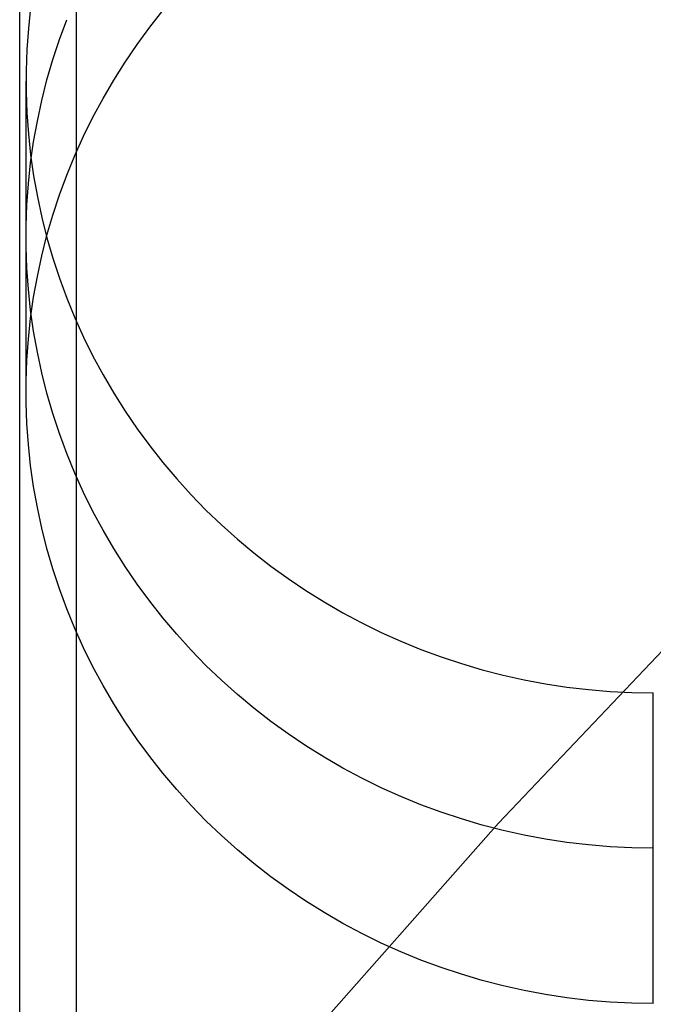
# Model space of a CAD drawing. Header units: millimetres. Extents: x 6038 to 7358, y -8545 to -7225.
# Tile 99 of 256: x 6648.51 to 6651.03, y -7841.45 to -7837.53. Entities that reach past the tile are written whole.
import ezdxf

# ---------------------------------------------------------------- set-up
doc = ezdxf.new("R2010")
doc.units = ezdxf.units.MM

msp = doc.modelspace()

# ---------------------------------------------------------------- linework, layer by layer
at = {"color": 7, "true_color": 0xffffff}
for p, q in [((6648.5057, -7854.6665, 51.7201), (6648.5057, -7224.6665, 51.7201)), ((6648.7307, -7224.6665, 51.7457), (6648.7307, -7854.6665, 51.7457)), ((6648.7307, -7224.6665, 51.7457), (6648.7307, -7854.6665, 51.7457)), ((6648.5494, -7837.4815, 74.087), (6648.5405, -7837.5652, 74.0677)), ((6648.5494, -7837.4815, 74.087), (6648.5405, -7837.5652, 74.0677)), ((6649.024, -7837.5602, 79.7135), (6649.0766, -7837.4936, 79.7289)), ((6649.024, -7837.5602, 79.7135), (6649.0766, -7837.4936, 79.7289)), ((6648.6644, -7837.6091, 76.8799), (6648.6936, -7837.53, 76.8981)), ((6648.5405, -7837.5652, 74.0677), (6648.5345, -7837.6491, 74.0483)), ((6648.5405, -7837.5652, 74.0677), (6648.5345, -7837.6491, 74.0483)), ((6648.9737, -7837.6286, 79.6977), (6649.024, -7837.5602, 79.7135)), ((6648.9737, -7837.6286, 79.6977), (6649.024, -7837.5602, 79.7135)), ((6648.6381, -7837.6892, 76.8614), (6648.6644, -7837.6091, 76.8799)), ((6648.5345, -7837.6491, 74.0483), (6648.5316, -7837.7331, 74.0289)), ((6648.5345, -7837.6491, 74.0483), (6648.5316, -7837.7331, 74.0289)), ((6648.9259, -7837.6986, 79.6815), (6648.9737, -7837.6286, 79.6977)), ((6648.9259, -7837.6986, 79.6815), (6648.9737, -7837.6286, 79.6977)), ((6648.6145, -7837.7701, 76.8427), (6648.6381, -7837.6892, 76.8614)), ((6648.8807, -7837.7702, 79.665), (6648.9259, -7837.6986, 79.6815)), ((6648.8807, -7837.7702, 79.665), (6648.9259, -7837.6986, 79.6815)), ((6648.5316, -7837.7331, 74.0289), (6648.5316, -7837.8172, 74.0095)), ((6648.5316, -7837.7331, 74.0289), (6648.5316, -7837.8172, 74.0095)), ((6648.5312, -7839.0124, 79.3782), (6648.5312, -7837.7751, 74.0192)), ((6648.5939, -7837.8517, 76.8239), (6648.6145, -7837.7701, 76.8427)), ((6648.8379, -7837.8433, 79.6481), (6648.8807, -7837.7702, 79.665)), ((6648.8379, -7837.8433, 79.6481), (6648.8807, -7837.7702, 79.665)), ((6648.5316, -7837.8172, 74.0095), (6648.5345, -7837.9012, 73.9901)), ((6648.5316, -7837.8172, 74.0095), (6648.5345, -7837.9012, 73.9901)), ((6648.5761, -7837.934, 76.8049), (6648.5939, -7837.8517, 76.8239)), ((6648.7978, -7837.9177, 79.631), (6648.8379, -7837.8433, 79.6481)), ((6648.7978, -7837.9177, 79.631), (6648.8379, -7837.8433, 79.6481)), ((6648.5345, -7837.9012, 73.9901), (6648.5405, -7837.9851, 73.9707)), ((6648.5345, -7837.9012, 73.9901), (6648.5405, -7837.9851, 73.9707)), ((6648.5613, -7838.0169, 76.7857), (6648.5761, -7837.934, 76.8049)), ((6648.7604, -7837.9935, 79.6135), (6648.7978, -7837.9177, 79.631)), ((6648.7604, -7837.9935, 79.6135), (6648.7978, -7837.9177, 79.631)), ((6648.5405, -7837.9851, 73.9707), (6648.5494, -7838.0688, 73.9514)), ((6648.5405, -7837.9851, 73.9707), (6648.5494, -7838.0688, 73.9514)), ((6648.7256, -7838.0705, 79.5957), (6648.7604, -7837.9935, 79.6135)), ((6648.7256, -7838.0705, 79.5957), (6648.7604, -7837.9935, 79.6135)), ((6648.5494, -7838.1001, 76.7665), (6648.5613, -7838.0169, 76.7857)), ((6648.5494, -7838.0688, 73.9514), (6648.5613, -7838.1521, 73.9322)), ((6648.5494, -7838.0688, 73.9514), (6648.5613, -7838.1521, 73.9322)), ((6648.6936, -7838.1486, 79.5777), (6648.7256, -7838.0705, 79.5957)), ((6648.6936, -7838.1486, 79.5777), (6648.7256, -7838.0705, 79.5957)), ((6648.5405, -7838.1838, 76.7472), (6648.5494, -7838.1001, 76.7665)), ((6648.5613, -7838.1521, 73.9322), (6648.5761, -7838.2349, 73.9131)), ((6648.5613, -7838.1521, 73.9322), (6648.5761, -7838.2349, 73.9131)), ((6648.6644, -7838.2277, 79.5594), (6648.6936, -7838.1486, 79.5777)), ((6648.6644, -7838.2277, 79.5594), (6648.6936, -7838.1486, 79.5777)), ((6648.5345, -7838.2677, 76.7278), (6648.5405, -7838.1838, 76.7472)), ((6648.5761, -7838.2349, 73.9131), (6648.5939, -7838.3172, 73.8941)), ((6648.5761, -7838.2349, 73.9131), (6648.5939, -7838.3172, 73.8941)), ((6648.6381, -7838.3078, 79.5409), (6648.6644, -7838.2277, 79.5594)), ((6648.6381, -7838.3078, 79.5409), (6648.6644, -7838.2277, 79.5594)), ((6648.5316, -7838.3517, 76.7084), (6648.5345, -7838.2677, 76.7278)), ((6648.5939, -7838.3172, 73.8941), (6648.6145, -7838.3988, 73.8752)), ((6648.5939, -7838.3172, 73.8941), (6648.6145, -7838.3988, 73.8752)), ((6648.6145, -7838.3887, 79.5222), (6648.6381, -7838.3078, 79.5409)), ((6648.6145, -7838.3887, 79.5222), (6648.6381, -7838.3078, 79.5409)), ((6648.5316, -7838.4358, 76.689), (6648.5316, -7838.3517, 76.7084)), ((6648.5939, -7838.4703, 79.5034), (6648.6145, -7838.3887, 79.5222)), ((6648.5939, -7838.4703, 79.5034), (6648.6145, -7838.3887, 79.5222)), ((6648.6145, -7838.3988, 73.8752), (6648.6381, -7838.4797, 73.8565)), ((6648.6145, -7838.3988, 73.8752), (6648.6381, -7838.4797, 73.8565)), ((6648.5345, -7838.5198, 76.6696), (6648.5316, -7838.4358, 76.689)), ((6648.5761, -7838.5526, 79.4844), (6648.5939, -7838.4703, 79.5034)), ((6648.5761, -7838.5526, 79.4844), (6648.5939, -7838.4703, 79.5034)), ((6648.6381, -7838.4797, 73.8565), (6648.6644, -7838.5598, 73.8381)), ((6648.6381, -7838.4797, 73.8565), (6648.6644, -7838.5598, 73.8381)), ((6648.5405, -7838.6037, 76.6502), (6648.5345, -7838.5198, 76.6696)), ((6648.5613, -7838.6355, 79.4653), (6648.5761, -7838.5526, 79.4844)), ((6648.5613, -7838.6355, 79.4653), (6648.5761, -7838.5526, 79.4844)), ((6648.6644, -7838.5598, 73.8381), (6648.6936, -7838.6389, 73.8198)), ((6648.6644, -7838.5598, 73.8381), (6648.6936, -7838.6389, 73.8198)), ((6648.5494, -7838.6874, 76.6309), (6648.5405, -7838.6037, 76.6502)), ((6648.5494, -7838.7188, 79.446), (6648.5613, -7838.6355, 79.4653)), ((6648.5494, -7838.7188, 79.446), (6648.5613, -7838.6355, 79.4653)), ((6648.6936, -7838.6389, 73.8198), (6648.7256, -7838.717, 73.8018)), ((6648.6936, -7838.6389, 73.8198), (6648.7256, -7838.717, 73.8018)), ((6648.5405, -7838.8024, 79.4267), (6648.5494, -7838.7188, 79.446)), ((6648.5405, -7838.8024, 79.4267), (6648.5494, -7838.7188, 79.446)), ((6648.5613, -7838.7707, 76.6117), (6648.5494, -7838.6874, 76.6309)), ((6648.7256, -7838.717, 73.8018), (6648.7604, -7838.794, 73.784)), ((6648.7256, -7838.717, 73.8018), (6648.7604, -7838.794, 73.784)), ((6648.5761, -7838.8535, 76.5926), (6648.5613, -7838.7707, 76.6117)), ((6648.7604, -7838.794, 73.784), (6648.7978, -7838.8698, 73.7665)), ((6648.7604, -7838.794, 73.784), (6648.7978, -7838.8698, 73.7665)), ((6648.5345, -7838.8863, 79.4073), (6648.5405, -7838.8024, 79.4267)), ((6648.5345, -7838.8863, 79.4073), (6648.5405, -7838.8024, 79.4267)), ((6648.5939, -7838.9358, 76.5736), (6648.5761, -7838.8535, 76.5926)), ((6648.7978, -7838.8698, 73.7665), (6648.8379, -7838.9442, 73.7493)), ((6648.7978, -7838.8698, 73.7665), (6648.8379, -7838.9442, 73.7493)), ((6648.5316, -7838.9703, 79.3879), (6648.5345, -7838.8863, 79.4073)), ((6648.5316, -7838.9703, 79.3879), (6648.5345, -7838.8863, 79.4073)), ((6648.6145, -7839.0175, 76.5547), (6648.5939, -7838.9358, 76.5736)), ((6648.8379, -7838.9442, 73.7493), (6648.8807, -7839.0173, 73.7324)), ((6648.8379, -7838.9442, 73.7493), (6648.8807, -7839.0173, 73.7324)), ((6648.5316, -7839.0544, 79.3685), (6648.5316, -7838.9703, 79.3879)), ((6648.5316, -7839.0544, 79.3685), (6648.5316, -7838.9703, 79.3879)), ((6648.6381, -7839.0984, 76.5361), (6648.6145, -7839.0175, 76.5547)), ((6648.8807, -7839.0173, 73.7324), (6648.9259, -7839.0889, 73.7159)), ((6648.8807, -7839.0173, 73.7324), (6648.9259, -7839.0889, 73.7159)), ((6648.5345, -7839.1385, 79.3491), (6648.5316, -7839.0544, 79.3685)), ((6648.5345, -7839.1385, 79.3491), (6648.5316, -7839.0544, 79.3685)), ((6648.6644, -7839.1784, 76.5176), (6648.6381, -7839.0984, 76.5361)), ((6648.9259, -7839.0889, 73.7159), (6648.9737, -7839.1589, 73.6997)), ((6648.9259, -7839.0889, 73.7159), (6648.9737, -7839.1589, 73.6997)), ((6650.4144, -7840.7302, 259.6), (6651.9594, -7839.103, 259.6)), ((6651.9594, -7839.103, 231.7162), (6650.4144, -7840.7302, 231.7162)), ((6651.9594, -7839.103, 245.6581), (6650.4144, -7840.7302, 245.6581)), ((6651.9594, -7839.103, 231.7162), (6650.4144, -7840.7302, 231.7162)), ((6650.4144, -7840.7302, 259.6), (6651.9594, -7839.103, 259.6)), ((6648.5405, -7839.2224, 79.3298), (6648.5345, -7839.1385, 79.3491)), ((6648.5405, -7839.2224, 79.3298), (6648.5345, -7839.1385, 79.3491)), ((6648.6936, -7839.2576, 76.4993), (6648.6644, -7839.1784, 76.5176)), ((6648.9737, -7839.1589, 73.6997), (6649.024, -7839.2273, 73.684)), ((6648.9737, -7839.1589, 73.6997), (6649.024, -7839.2273, 73.684)), ((6648.5494, -7839.306, 79.3105), (6648.5405, -7839.2224, 79.3298)), ((6648.5494, -7839.306, 79.3105), (6648.5405, -7839.2224, 79.3298)), ((6649.024, -7839.2273, 73.684), (6649.0766, -7839.2939, 73.6686)), ((6649.024, -7839.2273, 73.684), (6649.0766, -7839.2939, 73.6686)), ((6648.7256, -7839.3357, 76.4813), (6648.6936, -7839.2576, 76.4993)), ((6648.5613, -7839.3893, 79.2912), (6648.5494, -7839.306, 79.3105)), ((6648.5613, -7839.3893, 79.2912), (6648.5494, -7839.306, 79.3105)), ((6649.0766, -7839.2939, 73.6686), (6649.1316, -7839.3588, 73.6536)), ((6649.0766, -7839.2939, 73.6686), (6649.1316, -7839.3588, 73.6536)), ((6648.7604, -7839.4126, 76.4635), (6648.7256, -7839.3357, 76.4813)), ((6649.1316, -7839.3588, 73.6536), (6649.1888, -7839.4217, 73.6391)), ((6649.1316, -7839.3588, 73.6536), (6649.1888, -7839.4217, 73.6391)), ((6648.5761, -7839.4721, 79.2721), (6648.5613, -7839.3893, 79.2912)), ((6648.5761, -7839.4721, 79.2721), (6648.5613, -7839.3893, 79.2912)), ((6648.7978, -7839.4884, 76.446), (6648.7604, -7839.4126, 76.4635)), ((6649.1888, -7839.4217, 73.6391), (6649.2482, -7839.4827, 73.625)), ((6649.1888, -7839.4217, 73.6391), (6649.2482, -7839.4827, 73.625)), ((6648.5939, -7839.5544, 79.2531), (6648.5761, -7839.4721, 79.2721)), ((6648.5939, -7839.5544, 79.2531), (6648.5761, -7839.4721, 79.2721)), ((6648.8379, -7839.5629, 76.4288), (6648.7978, -7839.4884, 76.446)), ((6649.2482, -7839.4827, 73.625), (6649.3098, -7839.5416, 73.6114)), ((6649.2482, -7839.4827, 73.625), (6649.3098, -7839.5416, 73.6114)), ((6649.3098, -7839.5416, 73.6114), (6649.3734, -7839.5985, 73.5983)), ((6649.3098, -7839.5416, 73.6114), (6649.3734, -7839.5985, 73.5983)), ((6648.6145, -7839.6361, 79.2342), (6648.5939, -7839.5544, 79.2531)), ((6648.6145, -7839.6361, 79.2342), (6648.5939, -7839.5544, 79.2531)), ((6648.8807, -7839.6359, 76.4119), (6648.8379, -7839.5629, 76.4288)), ((6649.3734, -7839.5985, 73.5983), (6649.439, -7839.6531, 73.5856)), ((6649.3734, -7839.5985, 73.5983), (6649.439, -7839.6531, 73.5856)), ((6648.6381, -7839.717, 79.2156), (6648.6145, -7839.6361, 79.2342)), ((6648.6381, -7839.717, 79.2156), (6648.6145, -7839.6361, 79.2342)), ((6648.9259, -7839.7075, 76.3954), (6648.8807, -7839.6359, 76.4119)), ((6649.439, -7839.6531, 73.5856), (6649.5064, -7839.7056, 73.5735)), ((6649.439, -7839.6531, 73.5856), (6649.5064, -7839.7056, 73.5735)), ((6648.6644, -7839.797, 79.1971), (6648.6381, -7839.717, 79.2156)), ((6648.6644, -7839.797, 79.1971), (6648.6381, -7839.717, 79.2156)), ((6648.9737, -7839.7775, 76.3793), (6648.9259, -7839.7075, 76.3954)), ((6649.5064, -7839.7056, 73.5735), (6649.5757, -7839.7557, 73.562)), ((6649.5064, -7839.7056, 73.5735), (6649.5757, -7839.7557, 73.562)), ((6649.024, -7839.8459, 76.3635), (6648.9737, -7839.7775, 76.3793)), ((6649.5757, -7839.7557, 73.562), (6649.6468, -7839.8035, 73.5509)), ((6649.5757, -7839.7557, 73.562), (6649.6468, -7839.8035, 73.5509)), ((6648.6936, -7839.8762, 79.1788), (6648.6644, -7839.797, 79.1971)), ((6648.6936, -7839.8762, 79.1788), (6648.6644, -7839.797, 79.1971)), ((6649.6468, -7839.8035, 73.5509), (6649.7194, -7839.8488, 73.5405)), ((6649.6468, -7839.8035, 73.5509), (6649.7194, -7839.8488, 73.5405)), ((6649.0766, -7839.9125, 76.3481), (6649.024, -7839.8459, 76.3635)), ((6649.7194, -7839.8488, 73.5405), (6649.7937, -7839.8917, 73.5306)), ((6649.7194, -7839.8488, 73.5405), (6649.7937, -7839.8917, 73.5306)), ((6648.7256, -7839.9543, 79.1608), (6648.6936, -7839.8762, 79.1788)), ((6648.7256, -7839.9543, 79.1608), (6648.6936, -7839.8762, 79.1788)), ((6649.7937, -7839.8917, 73.5306), (6649.8694, -7839.9321, 73.5212)), ((6649.7937, -7839.8917, 73.5306), (6649.8694, -7839.9321, 73.5212)), ((6649.1316, -7839.9774, 76.3331), (6649.0766, -7839.9125, 76.3481)), ((6649.8694, -7839.9321, 73.5212), (6649.9465, -7839.9698, 73.5125)), ((6649.8694, -7839.9321, 73.5212), (6649.9465, -7839.9698, 73.5125)), ((6648.7604, -7840.0312, 79.143), (6648.7256, -7839.9543, 79.1608)), ((6648.7604, -7840.0312, 79.143), (6648.7256, -7839.9543, 79.1608)), ((6649.9465, -7839.9698, 73.5125), (6650.0249, -7840.005, 73.5044)), ((6649.9465, -7839.9698, 73.5125), (6650.0249, -7840.005, 73.5044)), ((6649.1888, -7840.0403, 76.3186), (6649.1316, -7839.9774, 76.3331)), ((6650.0249, -7840.005, 73.5044), (6650.1045, -7840.0375, 73.4969)), ((6650.0249, -7840.005, 73.5044), (6650.1045, -7840.0375, 73.4969)), ((6648.7978, -7840.107, 79.1255), (6648.7604, -7840.0312, 79.143)), ((6648.7978, -7840.107, 79.1255), (6648.7604, -7840.0312, 79.143)), ((6649.2482, -7840.1013, 76.3045), (6649.1888, -7840.0403, 76.3186)), ((6650.1045, -7840.0375, 73.4969), (6650.1852, -7840.0673, 73.49)), ((6650.1045, -7840.0375, 73.4969), (6650.1852, -7840.0673, 73.49)), ((6650.1852, -7840.0673, 73.49), (6650.2669, -7840.0944, 73.4838)), ((6650.1852, -7840.0673, 73.49), (6650.2669, -7840.0944, 73.4838)), ((6648.8379, -7840.1815, 79.1083), (6648.7978, -7840.107, 79.1255)), ((6648.8379, -7840.1815, 79.1083), (6648.7978, -7840.107, 79.1255)), ((6649.3098, -7840.1602, 76.2909), (6649.2482, -7840.1013, 76.3045)), ((6650.2669, -7840.0944, 73.4838), (6650.3495, -7840.1188, 73.4781)), ((6650.2669, -7840.0944, 73.4838), (6650.3495, -7840.1188, 73.4781)), ((6650.3495, -7840.1188, 73.4781), (6650.4329, -7840.1403, 73.4732)), ((6650.3495, -7840.1188, 73.4781), (6650.4329, -7840.1403, 73.4732)), ((6649.3734, -7840.2171, 76.2778), (6649.3098, -7840.1602, 76.2909)), ((6650.4329, -7840.1403, 73.4732), (6650.517, -7840.159, 73.4688)), ((6650.4329, -7840.1403, 73.4732), (6650.517, -7840.159, 73.4688)), ((6650.517, -7840.159, 73.4688), (6650.6018, -7840.1749, 73.4652)), ((6650.517, -7840.159, 73.4688), (6650.6018, -7840.1749, 73.4652)), ((6648.8807, -7840.2545, 79.0915), (6648.8379, -7840.1815, 79.1083)), ((6648.8807, -7840.2545, 79.0915), (6648.8379, -7840.1815, 79.1083)), ((6650.6018, -7840.1749, 73.4652), (6650.6871, -7840.1879, 73.4622)), ((6650.6018, -7840.1749, 73.4652), (6650.6871, -7840.1879, 73.4622)), ((6650.6871, -7840.1879, 73.4622), (6650.7727, -7840.198, 73.4598)), ((6650.6871, -7840.1879, 73.4622), (6650.7727, -7840.198, 73.4598)), ((6650.7727, -7840.198, 73.4598), (6650.8587, -7840.2053, 73.4582)), ((6650.7727, -7840.198, 73.4598), (6650.8587, -7840.2053, 73.4582)), ((6650.8587, -7840.2053, 73.4582), (6650.9449, -7840.2096, 73.4572)), ((6650.8587, -7840.2053, 73.4582), (6650.9449, -7840.2096, 73.4572)), ((6650.9449, -7840.2096, 73.4572), (6651.0312, -7840.2111, 73.4568)), ((6650.9449, -7840.2096, 73.4572), (6651.0312, -7840.2111, 73.4568)), ((6651.0312, -7841.4483, 78.8159), (6651.0312, -7840.2111, 73.4568)), ((6649.439, -7840.2717, 76.2652), (6649.3734, -7840.2171, 76.2778)), ((6648.9259, -7840.3261, 79.0749), (6648.8807, -7840.2545, 79.0915)), ((6648.9259, -7840.3261, 79.0749), (6648.8807, -7840.2545, 79.0915)), ((6649.5064, -7840.3242, 76.253), (6649.439, -7840.2717, 76.2652)), ((6648.9737, -7840.3961, 79.0588), (6648.9259, -7840.3261, 79.0749)), ((6648.9737, -7840.3961, 79.0588), (6648.9259, -7840.3261, 79.0749)), ((6649.5757, -7840.3743, 76.2415), (6649.5064, -7840.3242, 76.253)), ((6649.024, -7840.4645, 79.043), (6648.9737, -7840.3961, 79.0588)), ((6649.024, -7840.4645, 79.043), (6648.9737, -7840.3961, 79.0588)), ((6649.6468, -7840.4221, 76.2304), (6649.5757, -7840.3743, 76.2415)), ((6649.7194, -7840.4674, 76.22), (6649.6468, -7840.4221, 76.2304)), ((6649.0766, -7840.5312, 79.0276), (6649.024, -7840.4645, 79.043)), ((6649.0766, -7840.5312, 79.0276), (6649.024, -7840.4645, 79.043)), ((6649.7937, -7840.5103, 76.2101), (6649.7194, -7840.4674, 76.22)), ((6649.8694, -7840.5507, 76.2008), (6649.7937, -7840.5103, 76.2101)), ((6649.1316, -7840.596, 79.0126), (6649.0766, -7840.5312, 79.0276)), ((6649.1316, -7840.596, 79.0126), (6649.0766, -7840.5312, 79.0276)), ((6649.9465, -7840.5885, 76.192), (6649.8694, -7840.5507, 76.2008)), ((6649.1888, -7840.6589, 78.9981), (6649.1316, -7840.596, 79.0126)), ((6649.1888, -7840.6589, 78.9981), (6649.1316, -7840.596, 79.0126)), ((6650.0249, -7840.6236, 76.1839), (6649.9465, -7840.5885, 76.192)), ((6650.1045, -7840.6561, 76.1764), (6650.0249, -7840.6236, 76.1839)), ((6649.2482, -7840.7199, 78.984), (6649.1888, -7840.6589, 78.9981)), ((6649.2482, -7840.7199, 78.984), (6649.1888, -7840.6589, 78.9981)), ((6650.1852, -7840.686, 76.1695), (6650.1045, -7840.6561, 76.1764)), ((6649.3098, -7840.7789, 78.9704), (6649.2482, -7840.7199, 78.984)), ((6649.3098, -7840.7789, 78.9704), (6649.2482, -7840.7199, 78.984)), ((6650.2669, -7840.713, 76.1633), (6650.1852, -7840.686, 76.1695)), ((6650.3495, -7840.7374, 76.1577), (6650.2669, -7840.713, 76.1633)), ((6648.9264, -7842.4097, 259.6), (6650.4144, -7840.7302, 259.6)), ((6650.4144, -7840.7302, 231.7162), (6648.9264, -7842.4097, 231.7162)), ((6650.4144, -7840.7302, 245.6581), (6648.9264, -7842.4097, 245.6581)), ((6650.4144, -7840.7302, 231.7162), (6648.9264, -7842.4097, 231.7162)), ((6648.9264, -7842.4097, 259.6), (6650.4144, -7840.7302, 259.6)), ((6650.4329, -7840.7589, 76.1527), (6650.3495, -7840.7374, 76.1577)), ((6650.517, -7840.7776, 76.1484), (6650.4329, -7840.7589, 76.1527)), ((6649.3734, -7840.8357, 78.9573), (6649.3098, -7840.7789, 78.9704)), ((6649.3734, -7840.8357, 78.9573), (6649.3098, -7840.7789, 78.9704)), ((6650.6018, -7840.7935, 76.1447), (6650.517, -7840.7776, 76.1484)), ((6650.6871, -7840.8065, 76.1417), (6650.6018, -7840.7935, 76.1447)), ((6649.439, -7840.8904, 78.9447), (6649.3734, -7840.8357, 78.9573)), ((6649.439, -7840.8904, 78.9447), (6649.3734, -7840.8357, 78.9573)), ((6650.7727, -7840.8166, 76.1394), (6650.6871, -7840.8065, 76.1417)), ((6650.8587, -7840.8239, 76.1377), (6650.7727, -7840.8166, 76.1394)), ((6650.9449, -7840.8282, 76.1367), (6650.8587, -7840.8239, 76.1377)), ((6651.0312, -7840.8297, 76.1363), (6650.9449, -7840.8282, 76.1367)), ((6649.5064, -7840.9428, 78.9326), (6649.439, -7840.8904, 78.9447)), ((6649.5064, -7840.9428, 78.9326), (6649.439, -7840.8904, 78.9447)), ((6649.5757, -7840.9929, 78.921), (6649.5064, -7840.9428, 78.9326)), ((6649.5757, -7840.9929, 78.921), (6649.5064, -7840.9428, 78.9326)), ((6649.6468, -7841.0407, 78.91), (6649.5757, -7840.9929, 78.921)), ((6649.6468, -7841.0407, 78.91), (6649.5757, -7840.9929, 78.921)), ((6649.7194, -7841.086, 78.8995), (6649.6468, -7841.0407, 78.91)), ((6649.7194, -7841.086, 78.8995), (6649.6468, -7841.0407, 78.91)), ((6649.7937, -7841.1289, 78.8896), (6649.7194, -7841.086, 78.8995)), ((6649.7937, -7841.1289, 78.8896), (6649.7194, -7841.086, 78.8995)), ((6649.8694, -7841.1693, 78.8803), (6649.7937, -7841.1289, 78.8896)), ((6649.8694, -7841.1693, 78.8803), (6649.7937, -7841.1289, 78.8896)), ((6649.9465, -7841.2071, 78.8716), (6649.8694, -7841.1693, 78.8803)), ((6649.9465, -7841.2071, 78.8716), (6649.8694, -7841.1693, 78.8803)), ((6650.0249, -7841.2422, 78.8634), (6649.9465, -7841.2071, 78.8716)), ((6650.0249, -7841.2422, 78.8634), (6649.9465, -7841.2071, 78.8716)), ((6650.1045, -7841.2748, 78.8559), (6650.0249, -7841.2422, 78.8634)), ((6650.1045, -7841.2748, 78.8559), (6650.0249, -7841.2422, 78.8634)), ((6650.1852, -7841.3046, 78.849), (6650.1045, -7841.2748, 78.8559)), ((6650.1852, -7841.3046, 78.849), (6650.1045, -7841.2748, 78.8559)), ((6650.2669, -7841.3317, 78.8428), (6650.1852, -7841.3046, 78.849)), ((6650.2669, -7841.3317, 78.8428), (6650.1852, -7841.3046, 78.849)), ((6650.3495, -7841.356, 78.8372), (6650.2669, -7841.3317, 78.8428)), ((6650.3495, -7841.356, 78.8372), (6650.2669, -7841.3317, 78.8428)), ((6650.4329, -7841.3775, 78.8322), (6650.3495, -7841.356, 78.8372)), ((6650.4329, -7841.3775, 78.8322), (6650.3495, -7841.356, 78.8372)), ((6650.517, -7841.3962, 78.8279), (6650.4329, -7841.3775, 78.8322)), ((6650.517, -7841.3962, 78.8279), (6650.4329, -7841.3775, 78.8322)), ((6650.6018, -7841.4121, 78.8242), (6650.517, -7841.3962, 78.8279)), ((6650.6018, -7841.4121, 78.8242), (6650.517, -7841.3962, 78.8279)), ((6650.6871, -7841.4251, 78.8212), (6650.6018, -7841.4121, 78.8242)), ((6650.6871, -7841.4251, 78.8212), (6650.6018, -7841.4121, 78.8242)), ((6650.7727, -7841.4353, 78.8189), (6650.6871, -7841.4251, 78.8212)), ((6650.7727, -7841.4353, 78.8189), (6650.6871, -7841.4251, 78.8212)), ((6650.8587, -7841.4425, 78.8172), (6650.7727, -7841.4353, 78.8189)), ((6650.8587, -7841.4425, 78.8172), (6650.7727, -7841.4353, 78.8189)), ((6650.9449, -7841.4469, 78.8162), (6650.8587, -7841.4425, 78.8172)), ((6650.9449, -7841.4469, 78.8162), (6650.8587, -7841.4425, 78.8172)), ((6651.0312, -7841.4483, 78.8159), (6650.9449, -7841.4469, 78.8162)), ((6651.0312, -7841.4483, 78.8159), (6650.9449, -7841.4469, 78.8162))]:
    msp.add_line(p, q, dxfattribs=at)

doc.saveas('drawing.dxf')
